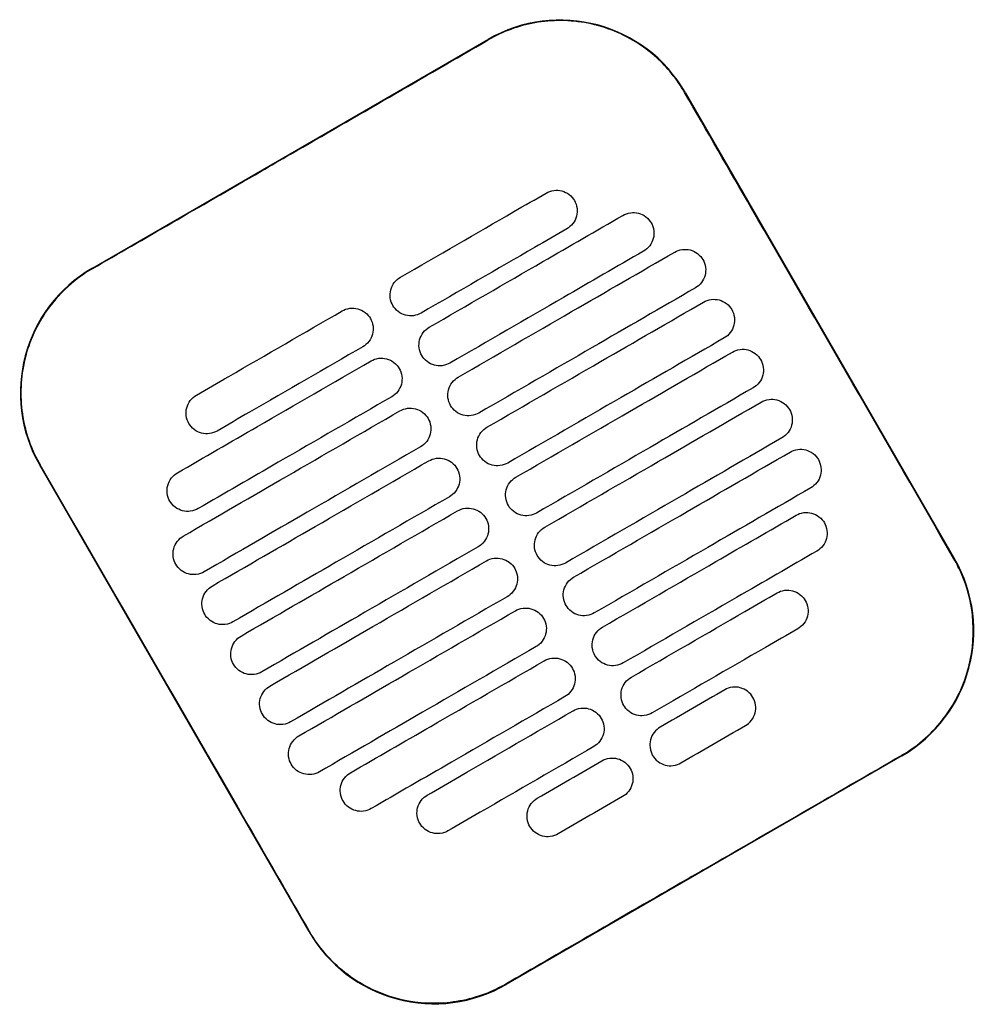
# Model space of a CAD drawing. Header units: metres. Extents: x 15.7 to 54.8, y -39.7 to 1.1.
# Tile 129 of 256: x 37.07 to 37.269, y -37.619 to -37.414. Entities that reach past the tile are written whole.
import ezdxf

# ---------------------------------------------------------------- set-up
doc = ezdxf.new("R2010")
doc.units = ezdxf.units.M
doc.header["$MEASUREMENT"] = 0
doc.layers.add('2D', color=252, linetype='Continuous')

# ---------------------------------------------------------------- blocks, each defined once
blk = doc.blocks.new('2D_QYOS_600')
for p, q in [((1.76623, -0.66898), (1.84849, -0.62146)), ((1.88948, -0.63243), (1.9455, -0.72941)), ((1.81128, -0.80694), (1.75526, -0.70996)), ((1.93453, -0.7704), (1.85227, -0.81792))]:
    blk.add_line(p, q)
for centre, start, end in [((1.8635, -0.64744), 30.0135, 120.0135), ((1.78124, -0.69496), 120.0135, 210.0135), ((1.91952, -0.74442), 300.0135, 30.0135), ((1.83726, -0.79194), 210.0135, 300.0135)]:
    blk.add_arc(centre, 0.03, start, end)
for points, knots in [([(1.88938, -0.63249), (1.88858, -0.6311), (1.88767, -0.62977), (1.88473, -0.62617), (1.88245, -0.62412), (1.87666, -0.62032), (1.87304, -0.61884), (1.86559, -0.61739), (1.86185, -0.61736), (1.85481, -0.61863), (1.85154, -0.61983), (1.84855, -0.62156)], [12.978915, 12.978915, 12.978915, 12.978915, 13.461173, 13.461173, 14.374287, 14.374287, 15.53872, 15.53872, 16.650066, 16.650066, 17.687358, 17.687358, 17.687358, 17.687358]), ([(1.9454, -0.72947), (1.93136, -0.70518), (1.91732, -0.68088), (1.89866, -0.64855), (1.89402, -0.64052), (1.88938, -0.63249)], [1.133412, 1.133412, 1.133412, 1.133412, 2.681586, 2.681586, 3.193366, 3.193366, 3.193366, 3.193366]), ([(1.76629, -0.66907), (1.77688, -0.66296), (1.78791, -0.65659), (1.80338, -0.64766), (1.80542, -0.64648), (1.80742, -0.64532)], [-21.78268, -21.78268, -21.78268, -21.78268, -17.142885, -17.142885, -16.423665, -16.423665, -16.423665, -16.423665]), ([(1.86059, -0.65339), (1.86102, -0.65314), (1.86156, -0.65293), (1.86274, -0.65278), (1.8633, -0.65281), (1.86437, -0.6531), (1.86489, -0.65335), (1.86585, -0.65408), (1.86622, -0.65454), (1.86646, -0.65496)], [-0.5513873, -0.5513873, -0.5513873, -0.5513873, -0.4031046, -0.4031046, -0.2776919, -0.2776919, -0.1471638, -0.1471638, 0, 0, 0, 0]), ([(1.83028, -0.6709), (1.83814, -0.66636), (1.84601, -0.66181), (1.85612, -0.65597), (1.85835, -0.65468), (1.86059, -0.65339)], [0.699452, 0.699452, 0.699452, 0.699452, 3.425217, 3.425217, 4.200582, 4.200582, 4.200582, 4.200582]), ([(1.86646, -0.65496), (1.86671, -0.65539), (1.86693, -0.65594), (1.86707, -0.65713), (1.86704, -0.65768), (1.86676, -0.65875), (1.8665, -0.65927), (1.86578, -0.66023), (1.86532, -0.66059), (1.86489, -0.66084)], [-0.5553355, -0.5553355, -0.5553355, -0.5553355, -0.4045594, -0.4045594, -0.278267, -0.278267, -0.1472206, -0.1472206, 0, 0, 0, 0]), ([(1.83628, -0.68129), (1.84415, -0.67675), (1.85201, -0.6722), (1.86544, -0.66445), (1.871, -0.66124), (1.87655, -0.65803)], [0.699452, 0.699452, 0.699452, 0.699452, 3.42526, 3.42526, 5.350619, 5.350619, 5.350619, 5.350619]), ([(1.87655, -0.65803), (1.87698, -0.65778), (1.87752, -0.65757), (1.87871, -0.65742), (1.87926, -0.65745), (1.88033, -0.65773), (1.88085, -0.65799), (1.88181, -0.65872), (1.88218, -0.65918), (1.88242, -0.6596)], [-0.5514247, -0.5514247, -0.5514247, -0.5514247, -0.4031161, -0.4031161, -0.2776965, -0.2776965, -0.1471644, -0.1471644, 0, 0, 0, 0]), ([(1.86489, -0.66084), (1.86266, -0.66213), (1.86042, -0.66342), (1.85031, -0.66926), (1.84245, -0.6738), (1.83458, -0.67835)], [2.649916, 2.649916, 2.649916, 2.649916, 3.425249, 3.425249, 6.151046, 6.151046, 6.151046, 6.151046]), ([(1.88242, -0.6596), (1.88267, -0.66003), (1.88289, -0.66058), (1.88303, -0.66176), (1.883, -0.66232), (1.88272, -0.66339), (1.88246, -0.66391), (1.88174, -0.66486), (1.88128, -0.66523), (1.88085, -0.66547)], [-0.5553006, -0.5553006, -0.5553006, -0.5553006, -0.4045498, -0.4045498, -0.2782639, -0.2782639, -0.1472208, -0.1472208, 0, 0, 0, 0]), ([(1.88732, -0.66567), (1.88774, -0.66542), (1.88829, -0.66521), (1.88947, -0.66506), (1.89002, -0.66509), (1.8911, -0.66537), (1.89162, -0.66563), (1.89258, -0.66636), (1.89294, -0.66682), (1.89319, -0.66724)], [-0.5514376, -0.5514376, -0.5514376, -0.5514376, -0.4031217, -0.4031217, -0.2776979, -0.2776979, -0.1471642, -0.1471642, 0, 0, 0, 0]), ([(1.88085, -0.66547), (1.8753, -0.66868), (1.86974, -0.67189), (1.85632, -0.67965), (1.84845, -0.68419), (1.84058, -0.68874)], [1.499949, 1.499949, 1.499949, 1.499949, 3.425284, 3.425284, 6.151116, 6.151116, 6.151116, 6.151116]), ([(1.84228, -0.69168), (1.85015, -0.68714), (1.85802, -0.68259), (1.87303, -0.67392), (1.88017, -0.66979), (1.88732, -0.66567)], [0.699452, 0.699452, 0.699452, 0.699452, 3.425292, 3.425292, 5.900643, 5.900643, 5.900643, 5.900643]), ([(1.89319, -0.66724), (1.89343, -0.66766), (1.89365, -0.66822), (1.8938, -0.6694), (1.89376, -0.66996), (1.89348, -0.67103), (1.89323, -0.67155), (1.8925, -0.6725), (1.89204, -0.67287), (1.89162, -0.67311)], [-0.5552879, -0.5552879, -0.5552879, -0.5552879, -0.4045447, -0.4045447, -0.2782629, -0.2782629, -0.1472212, -0.1472212, 0, 0, 0, 0]), ([(1.76629, -0.66907), (1.76501, -0.66981), (1.76378, -0.67065), (1.76063, -0.67315), (1.75885, -0.67499), (1.75732, -0.67702), (1.75503, -0.68008), (1.75334, -0.68356), (1.75137, -0.69095), (1.7511, -0.69479), (1.75204, -0.70242), (1.75324, -0.70613), (1.7552, -0.70964), (1.75528, -0.70977), (1.75536, -0.70991)], [17.619777, 17.619777, 17.619777, 17.619777, 18.064718, 18.064718, 18.827754, 18.827754, 18.827754, 19.97637, 19.97637, 21.122539, 21.122539, 22.281306, 22.281306, 22.328075, 22.328075, 22.328075, 22.328075]), ([(1.82871, -0.67677), (1.82846, -0.67635), (1.82824, -0.6758), (1.8281, -0.67461), (1.82813, -0.67406), (1.82841, -0.67298), (1.82867, -0.67247), (1.82939, -0.67151), (1.82985, -0.67115), (1.83028, -0.6709)], [-0.5553984, -0.5553984, -0.5553984, -0.5553984, -0.4045681, -0.4045681, -0.278271, -0.278271, -0.1472202, -0.1472202, 0, 0, 0, 0]), ([(1.89162, -0.67311), (1.88448, -0.67724), (1.87733, -0.68137), (1.86232, -0.69004), (1.85445, -0.69459), (1.84658, -0.69913)], [0.949972, 0.949972, 0.949972, 0.949972, 3.425307, 3.425307, 6.151164, 6.151164, 6.151164, 6.151164]), ([(1.81816, -0.6779), (1.81859, -0.67765), (1.81913, -0.67744), (1.82032, -0.67729), (1.82087, -0.67732), (1.82194, -0.67761), (1.82246, -0.67786), (1.82342, -0.67859), (1.82379, -0.67905), (1.82403, -0.67947)], [-0.5512944, -0.5512944, -0.5512944, -0.5512944, -0.4030833, -0.4030833, -0.2776787, -0.2776787, -0.1471599, -0.1471599, 0, 0, 0, 0]), ([(1.83458, -0.67835), (1.83415, -0.67859), (1.83361, -0.67881), (1.83243, -0.67896), (1.83187, -0.67892), (1.8308, -0.67864), (1.83028, -0.67839), (1.82932, -0.67766), (1.82895, -0.6772), (1.82871, -0.67677)], [-0.551307, -0.551307, -0.551307, -0.551307, -0.4030846, -0.4030846, -0.2776802, -0.2776802, -0.1471604, -0.1471604, 0, 0, 0, 0]), ([(1.84828, -0.70207), (1.85615, -0.69753), (1.86402, -0.69298), (1.87903, -0.68431), (1.88618, -0.68019), (1.89332, -0.67606)], [0.699452, 0.699452, 0.699452, 0.699452, 3.425313, 3.425313, 5.900643, 5.900643, 5.900643, 5.900643]), ([(1.89332, -0.67606), (1.89374, -0.67581), (1.89429, -0.6756), (1.89547, -0.67545), (1.89603, -0.67548), (1.8971, -0.67577), (1.89762, -0.67602), (1.89858, -0.67675), (1.89894, -0.67721), (1.89919, -0.67763)], [-0.5514273, -0.5514273, -0.5514273, -0.5514273, -0.4031209, -0.4031209, -0.2776962, -0.2776962, -0.1471634, -0.1471634, 0, 0, 0, 0]), ([(1.78785, -0.69541), (1.79008, -0.69412), (1.79232, -0.69283), (1.80243, -0.68699), (1.8103, -0.68244), (1.81816, -0.6779)], [2.649852, 2.649852, 2.649852, 2.649852, 3.425217, 3.425217, 6.150982, 6.150982, 6.150982, 6.150982]), ([(1.82403, -0.67947), (1.82428, -0.6799), (1.8245, -0.68045), (1.82465, -0.68164), (1.82461, -0.68219), (1.82433, -0.68326), (1.82408, -0.68378), (1.82335, -0.68474), (1.82289, -0.6851), (1.82246, -0.68535)], [-0.555416, -0.555416, -0.555416, -0.555416, -0.4045716, -0.4045716, -0.2782736, -0.2782736, -0.1472211, -0.1472211, 0, 0, 0, 0]), ([(1.89919, -0.67763), (1.89943, -0.67806), (1.89965, -0.67861), (1.8998, -0.6798), (1.89977, -0.68035), (1.89948, -0.68142), (1.89923, -0.68194), (1.8985, -0.68289), (1.89805, -0.68326), (1.89762, -0.68351)], [-0.5552955, -0.5552955, -0.5552955, -0.5552955, -0.4045438, -0.4045438, -0.2782634, -0.2782634, -0.1472215, -0.1472215, 0, 0, 0, 0]), ([(1.83471, -0.68716), (1.83447, -0.68674), (1.83425, -0.68619), (1.8341, -0.685), (1.83413, -0.68445), (1.83442, -0.68337), (1.83467, -0.68286), (1.8354, -0.6819), (1.83585, -0.68154), (1.83628, -0.68129)], [-0.5553839, -0.5553839, -0.5553839, -0.5553839, -0.4045626, -0.4045626, -0.2782686, -0.2782686, -0.1472195, -0.1472195, 0, 0, 0, 0]), ([(1.89762, -0.68351), (1.89048, -0.68763), (1.88333, -0.69176), (1.86832, -0.70043), (1.86045, -0.70498), (1.85259, -0.70952)], [0.949998, 0.949998, 0.949998, 0.949998, 3.42532, 3.42532, 6.151189, 6.151189, 6.151189, 6.151189]), ([(1.82246, -0.68535), (1.8146, -0.68989), (1.80673, -0.69444), (1.79662, -0.70027), (1.79439, -0.70157), (1.79215, -0.70286)], [0.699452, 0.699452, 0.699452, 0.699452, 3.425249, 3.425249, 4.200582, 4.200582, 4.200582, 4.200582]), ([(1.82417, -0.68829), (1.82459, -0.68805), (1.82514, -0.68783), (1.82632, -0.68768), (1.82687, -0.68772), (1.82795, -0.688), (1.82847, -0.68825), (1.82942, -0.68898), (1.82979, -0.68944), (1.83003, -0.68987)], [-0.5513075, -0.5513075, -0.5513075, -0.5513075, -0.4030857, -0.4030857, -0.2776792, -0.2776792, -0.1471593, -0.1471593, 0, 0, 0, 0]), ([(1.84058, -0.68874), (1.84016, -0.68898), (1.83961, -0.6892), (1.83843, -0.68935), (1.83787, -0.68931), (1.8368, -0.68903), (1.83628, -0.68878), (1.83532, -0.68805), (1.83496, -0.68759), (1.83471, -0.68716)], [-0.551317, -0.551317, -0.551317, -0.551317, -0.4030867, -0.4030867, -0.2776803, -0.2776803, -0.1471597, -0.1471597, 0, 0, 0, 0]), ([(1.85429, -0.71247), (1.86215, -0.70792), (1.87002, -0.70338), (1.88503, -0.6947), (1.89218, -0.69058), (1.89932, -0.68645)], [0.699452, 0.699452, 0.699452, 0.699452, 3.425322, 3.425322, 5.900643, 5.900643, 5.900643, 5.900643]), ([(1.89932, -0.68645), (1.89975, -0.6862), (1.90029, -0.68599), (1.90148, -0.68584), (1.90203, -0.68587), (1.9031, -0.68616), (1.90362, -0.68641), (1.90458, -0.68714), (1.90495, -0.6876), (1.90519, -0.68802)], [-0.5514137, -0.5514137, -0.5514137, -0.5514137, -0.4031194, -0.4031194, -0.2776944, -0.2776944, -0.1471627, -0.1471627, 0, 0, 0, 0]), ([(1.78389, -0.71155), (1.78945, -0.70834), (1.79501, -0.70513), (1.80843, -0.69738), (1.8163, -0.69283), (1.82417, -0.68829)], [1.499901, 1.499901, 1.499901, 1.499901, 3.42526, 3.42526, 6.151068, 6.151068, 6.151068, 6.151068]), ([(1.90519, -0.68802), (1.90544, -0.68845), (1.90566, -0.689), (1.9058, -0.69019), (1.90577, -0.69074), (1.90549, -0.69181), (1.90523, -0.69233), (1.90451, -0.69329), (1.90405, -0.69365), (1.90362, -0.6939)], [-0.5553078, -0.5553078, -0.5553078, -0.5553078, -0.4045446, -0.4045446, -0.2782647, -0.2782647, -0.147222, -0.147222, 0, 0, 0, 0]), ([(1.83003, -0.68987), (1.83028, -0.69029), (1.8305, -0.69084), (1.83065, -0.69203), (1.83061, -0.69258), (1.83033, -0.69365), (1.83008, -0.69417), (1.82935, -0.69513), (1.82889, -0.69549), (1.82847, -0.69574)], [-0.5553971, -0.5553971, -0.5553971, -0.5553971, -0.4045652, -0.4045652, -0.2782705, -0.2782705, -0.1472202, -0.1472202, 0, 0, 0, 0]), ([(1.84071, -0.69755), (1.84047, -0.69713), (1.84025, -0.69658), (1.8401, -0.69539), (1.84014, -0.69484), (1.84042, -0.69377), (1.84067, -0.69325), (1.8414, -0.69229), (1.84186, -0.69193), (1.84228, -0.69168)], [-0.5553742, -0.5553742, -0.5553742, -0.5553742, -0.4045587, -0.4045587, -0.278267, -0.278267, -0.1472191, -0.1472191, 0, 0, 0, 0]), ([(1.78628, -0.70128), (1.78604, -0.70086), (1.78582, -0.70031), (1.78567, -0.69912), (1.7857, -0.69857), (1.78598, -0.69749), (1.78624, -0.69698), (1.78696, -0.69602), (1.78742, -0.69566), (1.78785, -0.69541)], [-0.5554179, -0.5554179, -0.5554179, -0.5554179, -0.4045683, -0.4045683, -0.2782761, -0.2782761, -0.1472238, -0.1472238, 0, 0, 0, 0]), ([(1.82847, -0.69574), (1.8206, -0.70028), (1.81273, -0.70483), (1.79931, -0.71258), (1.79375, -0.71579), (1.78819, -0.719)], [0.699452, 0.699452, 0.699452, 0.699452, 3.425284, 3.425284, 5.350619, 5.350619, 5.350619, 5.350619]), ([(1.90362, -0.6939), (1.89648, -0.69802), (1.88934, -0.70215), (1.87432, -0.71082), (1.86646, -0.71537), (1.85859, -0.71991)], [0.950001, 0.950001, 0.950001, 0.950001, 3.425322, 3.425322, 6.151192, 6.151192, 6.151192, 6.151192]), ([(1.84658, -0.69913), (1.84616, -0.69937), (1.84561, -0.69959), (1.84443, -0.69974), (1.84388, -0.6997), (1.8428, -0.69942), (1.84228, -0.69917), (1.84132, -0.69844), (1.84096, -0.69798), (1.84071, -0.69755)], [-0.5513236, -0.5513236, -0.5513236, -0.5513236, -0.4030881, -0.4030881, -0.2776804, -0.2776804, -0.1471592, -0.1471592, 0, 0, 0, 0]), ([(1.86029, -0.72286), (1.86816, -0.71831), (1.87602, -0.71377), (1.89104, -0.70509), (1.89818, -0.70097), (1.90533, -0.69684)], [0.699452, 0.699452, 0.699452, 0.699452, 3.425321, 3.425321, 5.900643, 5.900643, 5.900643, 5.900643]), ([(1.90533, -0.69684), (1.90575, -0.6966), (1.9063, -0.69638), (1.90748, -0.69623), (1.90803, -0.69627), (1.90911, -0.69655), (1.90963, -0.6968), (1.91058, -0.69753), (1.91095, -0.69799), (1.91119, -0.69842)], [-0.5513969, -0.5513969, -0.5513969, -0.5513969, -0.4031172, -0.4031172, -0.2776925, -0.2776925, -0.1471621, -0.1471621, 0, 0, 0, 0]), ([(1.78513, -0.7247), (1.79228, -0.72057), (1.79942, -0.71644), (1.81443, -0.70777), (1.8223, -0.70323), (1.83017, -0.69868)], [0.949941, 0.949941, 0.949941, 0.949941, 3.425291, 3.425291, 6.151132, 6.151132, 6.151132, 6.151132]), ([(1.83017, -0.69868), (1.83059, -0.69844), (1.83114, -0.69822), (1.83232, -0.69807), (1.83287, -0.69811), (1.83395, -0.69839), (1.83447, -0.69864), (1.83543, -0.69937), (1.83579, -0.69983), (1.83604, -0.70026)], [-0.5513173, -0.5513173, -0.5513173, -0.5513173, -0.4030875, -0.4030875, -0.2776797, -0.2776797, -0.147159, -0.147159, 0, 0, 0, 0]), ([(1.91119, -0.69842), (1.91144, -0.69884), (1.91166, -0.69939), (1.91181, -0.70058), (1.91177, -0.70113), (1.91149, -0.7022), (1.91124, -0.70272), (1.91051, -0.70368), (1.91005, -0.70404), (1.90963, -0.70429)], [-0.5553248, -0.5553248, -0.5553248, -0.5553248, -0.4045472, -0.4045472, -0.2782668, -0.2782668, -0.1472227, -0.1472227, 0, 0, 0, 0]), ([(1.79215, -0.70286), (1.79173, -0.7031), (1.79118, -0.70332), (1.79, -0.70347), (1.78944, -0.70343), (1.78837, -0.70315), (1.78785, -0.7029), (1.78689, -0.70217), (1.78652, -0.70171), (1.78628, -0.70128)], [-0.5513007, -0.5513007, -0.5513007, -0.5513007, -0.4030941, -0.4030941, -0.2776814, -0.2776814, -0.1471603, -0.1471603, 0, 0, 0, 0]), ([(1.83604, -0.70026), (1.83628, -0.70068), (1.8365, -0.70123), (1.83665, -0.70242), (1.83661, -0.70297), (1.83633, -0.70405), (1.83608, -0.70456), (1.83535, -0.70552), (1.83489, -0.70588), (1.83447, -0.70613)], [-0.555383, -0.555383, -0.555383, -0.555383, -0.4045605, -0.4045605, -0.2782682, -0.2782682, -0.1472195, -0.1472195, 0, 0, 0, 0]), ([(1.84672, -0.70795), (1.84647, -0.70752), (1.84625, -0.70697), (1.8461, -0.70578), (1.84614, -0.70523), (1.84642, -0.70416), (1.84667, -0.70364), (1.8474, -0.70268), (1.84786, -0.70232), (1.84828, -0.70207)], [-0.5553693, -0.5553693, -0.5553693, -0.5553693, -0.4045566, -0.4045566, -0.2782661, -0.2782661, -0.1472189, -0.1472189, 0, 0, 0, 0]), ([(1.83447, -0.70613), (1.8266, -0.71067), (1.81873, -0.71522), (1.80372, -0.72389), (1.79658, -0.72802), (1.78943, -0.73214)], [0.699452, 0.699452, 0.699452, 0.699452, 3.425308, 3.425308, 5.900643, 5.900643, 5.900643, 5.900643]), ([(1.90963, -0.70429), (1.90248, -0.70841), (1.89534, -0.71254), (1.88033, -0.72121), (1.87246, -0.72576), (1.86459, -0.7303)], [0.949982, 0.949982, 0.949982, 0.949982, 3.425312, 3.425312, 6.151173, 6.151173, 6.151173, 6.151173]), ([(1.85259, -0.70952), (1.85216, -0.70977), (1.85161, -0.70998), (1.85043, -0.71013), (1.84988, -0.7101), (1.8488, -0.70981), (1.84829, -0.70956), (1.84733, -0.70883), (1.84696, -0.70837), (1.84672, -0.70795)], [-0.5513269, -0.5513269, -0.5513269, -0.5513269, -0.403089, -0.403089, -0.2776804, -0.2776804, -0.1471589, -0.1471589, 0, 0, 0, 0]), ([(1.86629, -0.73325), (1.87416, -0.7287), (1.88203, -0.72416), (1.89704, -0.71549), (1.90418, -0.71136), (1.91133, -0.70723)], [0.699452, 0.699452, 0.699452, 0.699452, 3.425308, 3.425308, 5.900643, 5.900643, 5.900643, 5.900643]), ([(1.91133, -0.70723), (1.91175, -0.70699), (1.9123, -0.70677), (1.91348, -0.70662), (1.91403, -0.70666), (1.91511, -0.70694), (1.91563, -0.70719), (1.91659, -0.70792), (1.91695, -0.70838), (1.9172, -0.70881)], [-0.5513769, -0.5513769, -0.5513769, -0.5513769, -0.4031143, -0.4031143, -0.2776905, -0.2776905, -0.1471617, -0.1471617, 0, 0, 0, 0]), ([(1.81138, -0.80689), (1.80682, -0.799), (1.80209, -0.79079), (1.78344, -0.75849), (1.7694, -0.7342), (1.75536, -0.70991)], [-3.18138, -3.18138, -3.18138, -3.18138, -2.673929, -2.673929, -1.133377, -1.133377, -1.133377, -1.133377]), ([(1.79113, -0.73509), (1.79828, -0.73096), (1.80542, -0.72683), (1.82043, -0.71816), (1.8283, -0.71362), (1.83617, -0.70907)], [0.949982, 0.949982, 0.949982, 0.949982, 3.425312, 3.425312, 6.151173, 6.151173, 6.151173, 6.151173]), ([(1.83617, -0.70907), (1.83659, -0.70883), (1.83714, -0.70861), (1.83832, -0.70846), (1.83888, -0.7085), (1.83995, -0.70878), (1.84047, -0.70903), (1.84143, -0.70976), (1.84179, -0.71022), (1.84204, -0.71065)], [-0.5513238, -0.5513238, -0.5513238, -0.5513238, -0.4030887, -0.4030887, -0.27768, -0.27768, -0.1471588, -0.1471588, 0, 0, 0, 0]), ([(1.9172, -0.70881), (1.91744, -0.70923), (1.91766, -0.70978), (1.91781, -0.71097), (1.91777, -0.71152), (1.91749, -0.7126), (1.91724, -0.71311), (1.91651, -0.71407), (1.91605, -0.71443), (1.91563, -0.71468)], [-0.5553464, -0.5553464, -0.5553464, -0.5553464, -0.4045515, -0.4045515, -0.2782697, -0.2782697, -0.1472236, -0.1472236, 0, 0, 0, 0]), ([(1.78232, -0.71743), (1.78208, -0.717), (1.78186, -0.71645), (1.78171, -0.71526), (1.78175, -0.71471), (1.78203, -0.71364), (1.78228, -0.71312), (1.78301, -0.71217), (1.78347, -0.7118), (1.78389, -0.71155)], [-0.5553798, -0.5553798, -0.5553798, -0.5553798, -0.4045588, -0.4045588, -0.278273, -0.278273, -0.147224, -0.147224, 0, 0, 0, 0]), ([(1.84204, -0.71065), (1.84228, -0.71107), (1.8425, -0.71162), (1.84265, -0.71281), (1.84262, -0.71336), (1.84233, -0.71444), (1.84208, -0.71495), (1.84135, -0.71591), (1.8409, -0.71627), (1.84047, -0.71652)], [-0.5553737, -0.5553737, -0.5553737, -0.5553737, -0.4045574, -0.4045574, -0.2782667, -0.2782667, -0.1472191, -0.1472191, 0, 0, 0, 0]), ([(1.85272, -0.71834), (1.85247, -0.71791), (1.85225, -0.71736), (1.85211, -0.71617), (1.85214, -0.71562), (1.85242, -0.71455), (1.85268, -0.71403), (1.8534, -0.71308), (1.85386, -0.71271), (1.85429, -0.71247)], [-0.5553691, -0.5553691, -0.5553691, -0.5553691, -0.4045561, -0.4045561, -0.278266, -0.278266, -0.1472189, -0.1472189, 0, 0, 0, 0]), ([(1.91563, -0.71468), (1.90848, -0.7188), (1.90134, -0.72293), (1.88633, -0.7316), (1.87846, -0.73615), (1.87059, -0.74069)], [0.949941, 0.949941, 0.949941, 0.949941, 3.425292, 3.425292, 6.151132, 6.151132, 6.151132, 6.151132]), ([(1.78819, -0.719), (1.78777, -0.71925), (1.78722, -0.71946), (1.78604, -0.71961), (1.78549, -0.71958), (1.78441, -0.71929), (1.78389, -0.71904), (1.78293, -0.71831), (1.78257, -0.71785), (1.78232, -0.71743)], [-0.5513421, -0.5513421, -0.5513421, -0.5513421, -0.4031061, -0.4031061, -0.2776864, -0.2776864, -0.147161, -0.147161, 0, 0, 0, 0]), ([(1.84047, -0.71652), (1.8326, -0.72106), (1.82474, -0.72561), (1.80972, -0.73428), (1.80258, -0.73841), (1.79544, -0.74253)], [0.699452, 0.699452, 0.699452, 0.699452, 3.425321, 3.425321, 5.900643, 5.900643, 5.900643, 5.900643]), ([(1.85859, -0.71991), (1.85816, -0.72016), (1.85762, -0.72037), (1.85644, -0.72052), (1.85588, -0.72049), (1.85481, -0.72021), (1.85429, -0.71995), (1.85333, -0.71922), (1.85296, -0.71876), (1.85272, -0.71834)], [-0.551327, -0.551327, -0.551327, -0.551327, -0.4030892, -0.4030892, -0.2776802, -0.2776802, -0.1471588, -0.1471588, 0, 0, 0, 0]), ([(1.79714, -0.74548), (1.80428, -0.74135), (1.81142, -0.73722), (1.82644, -0.72855), (1.8343, -0.72401), (1.84217, -0.71946)], [0.950001, 0.950001, 0.950001, 0.950001, 3.425322, 3.425322, 6.151192, 6.151192, 6.151192, 6.151192]), ([(1.84217, -0.71946), (1.8426, -0.71922), (1.84314, -0.719), (1.84433, -0.71885), (1.84488, -0.71889), (1.84595, -0.71917), (1.84647, -0.71942), (1.84743, -0.72015), (1.8478, -0.72061), (1.84804, -0.72104)], [-0.551327, -0.551327, -0.551327, -0.551327, -0.4030892, -0.4030892, -0.2776802, -0.2776802, -0.1471588, -0.1471588, 0, 0, 0, 0]), ([(1.87229, -0.74364), (1.88016, -0.73909), (1.88803, -0.73455), (1.90145, -0.72679), (1.90701, -0.72358), (1.91257, -0.72037)], [0.699452, 0.699452, 0.699452, 0.699452, 3.425284, 3.425284, 5.350619, 5.350619, 5.350619, 5.350619]), ([(1.91257, -0.72037), (1.91299, -0.72013), (1.91354, -0.71991), (1.91472, -0.71976), (1.91527, -0.7198), (1.91635, -0.72008), (1.91687, -0.72033), (1.91783, -0.72106), (1.91819, -0.72152), (1.91844, -0.72195)], [-0.551342, -0.551342, -0.551342, -0.551342, -0.4031061, -0.4031061, -0.2776864, -0.2776864, -0.147161, -0.147161, 0, 0, 0, 0]), ([(1.84804, -0.72104), (1.84829, -0.72146), (1.84851, -0.72201), (1.84865, -0.7232), (1.84862, -0.72375), (1.84834, -0.72483), (1.84808, -0.72534), (1.84736, -0.7263), (1.8469, -0.72666), (1.84647, -0.72691)], [-0.5553691, -0.5553691, -0.5553691, -0.5553691, -0.4045561, -0.4045561, -0.278266, -0.278266, -0.1472189, -0.1472189, 0, 0, 0, 0]), ([(1.91844, -0.72195), (1.91868, -0.72237), (1.9189, -0.72292), (1.91905, -0.72411), (1.91901, -0.72466), (1.91873, -0.72574), (1.91848, -0.72625), (1.91775, -0.72721), (1.91729, -0.72757), (1.91687, -0.72782)], [-0.55538, -0.55538, -0.55538, -0.55538, -0.4045589, -0.4045589, -0.278273, -0.278273, -0.147224, -0.147224, 0, 0, 0, 0]), ([(1.85872, -0.72873), (1.85848, -0.72831), (1.85826, -0.72775), (1.85811, -0.72657), (1.85814, -0.72601), (1.85843, -0.72494), (1.85868, -0.72442), (1.85941, -0.72347), (1.85986, -0.7231), (1.86029, -0.72286)], [-0.5553737, -0.5553737, -0.5553737, -0.5553737, -0.4045574, -0.4045574, -0.2782667, -0.2782667, -0.1472191, -0.1472191, 0, 0, 0, 0]), ([(1.78356, -0.73057), (1.78332, -0.73015), (1.7831, -0.72959), (1.78295, -0.72841), (1.78299, -0.72785), (1.78327, -0.72678), (1.78352, -0.72626), (1.78425, -0.72531), (1.78471, -0.72494), (1.78513, -0.7247)], [-0.5553462, -0.5553462, -0.5553462, -0.5553462, -0.4045514, -0.4045514, -0.2782696, -0.2782696, -0.1472236, -0.1472236, 0, 0, 0, 0]), ([(1.84647, -0.72691), (1.83861, -0.73145), (1.83074, -0.736), (1.81573, -0.74467), (1.80858, -0.7488), (1.80144, -0.75293)], [0.699452, 0.699452, 0.699452, 0.699452, 3.425322, 3.425322, 5.900643, 5.900643, 5.900643, 5.900643]), ([(1.91687, -0.72782), (1.91131, -0.73103), (1.90576, -0.73424), (1.89233, -0.74199), (1.88446, -0.74654), (1.8766, -0.75108)], [1.499901, 1.499901, 1.499901, 1.499901, 3.42526, 3.42526, 6.151068, 6.151068, 6.151068, 6.151068]), ([(1.78943, -0.73214), (1.78901, -0.73239), (1.78846, -0.73261), (1.78728, -0.73275), (1.78673, -0.73272), (1.78565, -0.73244), (1.78513, -0.73218), (1.78417, -0.73145), (1.78381, -0.73099), (1.78356, -0.73057)], [-0.551377, -0.551377, -0.551377, -0.551377, -0.4031143, -0.4031143, -0.2776905, -0.2776905, -0.1471617, -0.1471617, 0, 0, 0, 0]), ([(1.80314, -0.75587), (1.81028, -0.75174), (1.81743, -0.74762), (1.83244, -0.73894), (1.84031, -0.7344), (1.84818, -0.72985)], [0.949998, 0.949998, 0.949998, 0.949998, 3.42532, 3.42532, 6.151189, 6.151189, 6.151189, 6.151189]), ([(1.84818, -0.72985), (1.8486, -0.72961), (1.84915, -0.72939), (1.85033, -0.72924), (1.85088, -0.72928), (1.85196, -0.72956), (1.85248, -0.72981), (1.85343, -0.73054), (1.8538, -0.731), (1.85404, -0.73143)], [-0.551327, -0.551327, -0.551327, -0.551327, -0.403089, -0.403089, -0.2776804, -0.2776804, -0.1471589, -0.1471589, 0, 0, 0, 0]), ([(1.86459, -0.7303), (1.86417, -0.73055), (1.86362, -0.73076), (1.86244, -0.73091), (1.86188, -0.73088), (1.86081, -0.7306), (1.86029, -0.73034), (1.85933, -0.72961), (1.85897, -0.72915), (1.85872, -0.72873)], [-0.5513238, -0.5513238, -0.5513238, -0.5513238, -0.4030887, -0.4030887, -0.27768, -0.27768, -0.1471588, -0.1471588, 0, 0, 0, 0]), ([(1.93447, -0.7703), (1.93453, -0.77027), (1.93459, -0.77023), (1.93806, -0.7682), (1.94105, -0.76554), (1.9458, -0.75922), (1.94752, -0.75562), (1.94938, -0.74831), (1.94963, -0.7447), (1.94891, -0.73819), (1.94815, -0.7353), (1.94651, -0.73151), (1.94599, -0.73047), (1.9454, -0.72947)], [8.273299, 8.273299, 8.273299, 8.273299, 8.293543, 8.293543, 9.48086, 9.48086, 10.665623, 10.665623, 11.74288, 11.74288, 12.632334, 12.632334, 12.981673, 12.981673, 12.981673, 12.981673]), ([(1.85404, -0.73143), (1.85429, -0.73185), (1.85451, -0.7324), (1.85466, -0.73359), (1.85462, -0.73414), (1.85434, -0.73522), (1.85409, -0.73574), (1.85336, -0.73669), (1.8529, -0.73705), (1.85248, -0.7373)], [-0.5553693, -0.5553693, -0.5553693, -0.5553693, -0.4045566, -0.4045566, -0.2782661, -0.2782661, -0.1472189, -0.1472189, 0, 0, 0, 0]), ([(1.86472, -0.73912), (1.86448, -0.7387), (1.86426, -0.73814), (1.86411, -0.73696), (1.86415, -0.7364), (1.86443, -0.73533), (1.86468, -0.73481), (1.86541, -0.73386), (1.86587, -0.73349), (1.86629, -0.73325)], [-0.555383, -0.555383, -0.555383, -0.555383, -0.4045604, -0.4045604, -0.2782682, -0.2782682, -0.1472195, -0.1472195, 0, 0, 0, 0]), ([(1.78957, -0.74096), (1.78932, -0.74054), (1.7891, -0.73999), (1.78895, -0.7388), (1.78899, -0.73824), (1.78927, -0.73717), (1.78952, -0.73665), (1.79025, -0.7357), (1.79071, -0.73533), (1.79113, -0.73509)], [-0.5553245, -0.5553245, -0.5553245, -0.5553245, -0.4045471, -0.4045471, -0.2782667, -0.2782667, -0.1472226, -0.1472226, 0, 0, 0, 0]), ([(1.8783, -0.75403), (1.88616, -0.74948), (1.89403, -0.74494), (1.90414, -0.7391), (1.90637, -0.73781), (1.90861, -0.73652)], [0.699452, 0.699452, 0.699452, 0.699452, 3.425249, 3.425249, 4.200582, 4.200582, 4.200582, 4.200582]), ([(1.90861, -0.73652), (1.90904, -0.73627), (1.90958, -0.73605), (1.91076, -0.73591), (1.91132, -0.73594), (1.91239, -0.73622), (1.91291, -0.73648), (1.91387, -0.73721), (1.91424, -0.73767), (1.91448, -0.73809)], [-0.5513007, -0.5513007, -0.5513007, -0.5513007, -0.4030941, -0.4030941, -0.2776814, -0.2776814, -0.1471603, -0.1471603, 0, 0, 0, 0]), ([(1.85248, -0.7373), (1.84461, -0.74185), (1.83674, -0.74639), (1.82173, -0.75506), (1.81458, -0.75919), (1.80744, -0.76332)], [0.699452, 0.699452, 0.699452, 0.699452, 3.425313, 3.425313, 5.900643, 5.900643, 5.900643, 5.900643]), ([(1.91448, -0.73809), (1.91473, -0.73851), (1.91495, -0.73907), (1.91509, -0.74025), (1.91506, -0.74081), (1.91478, -0.74188), (1.91452, -0.7424), (1.9138, -0.74335), (1.91334, -0.74372), (1.91291, -0.74396)], [-0.555418, -0.555418, -0.555418, -0.555418, -0.4045683, -0.4045683, -0.2782762, -0.2782762, -0.1472238, -0.1472238, 0, 0, 0, 0]), ([(1.80914, -0.76626), (1.81629, -0.76213), (1.82343, -0.75801), (1.83844, -0.74933), (1.84631, -0.74479), (1.85418, -0.74024)], [0.949973, 0.949973, 0.949973, 0.949973, 3.425307, 3.425307, 6.151164, 6.151164, 6.151164, 6.151164]), ([(1.85418, -0.74024), (1.8546, -0.74), (1.85515, -0.73978), (1.85633, -0.73963), (1.85688, -0.73967), (1.85796, -0.73995), (1.85848, -0.7402), (1.85944, -0.74094), (1.8598, -0.74139), (1.86005, -0.74182)], [-0.5513237, -0.5513237, -0.5513237, -0.5513237, -0.4030882, -0.4030882, -0.2776804, -0.2776804, -0.1471592, -0.1471592, 0, 0, 0, 0]), ([(1.87059, -0.74069), (1.87017, -0.74094), (1.86962, -0.74116), (1.86844, -0.7413), (1.86789, -0.74127), (1.86681, -0.74099), (1.86629, -0.74073), (1.86533, -0.74), (1.86497, -0.73954), (1.86472, -0.73912)], [-0.5513173, -0.5513173, -0.5513173, -0.5513173, -0.4030875, -0.4030875, -0.2776797, -0.2776797, -0.147159, -0.147159, 0, 0, 0, 0]), ([(1.79544, -0.74253), (1.79501, -0.74278), (1.79446, -0.743), (1.79328, -0.74315), (1.79273, -0.74311), (1.79165, -0.74283), (1.79114, -0.74257), (1.79018, -0.74184), (1.78981, -0.74138), (1.78957, -0.74096)], [-0.551397, -0.551397, -0.551397, -0.551397, -0.4031173, -0.4031173, -0.2776925, -0.2776925, -0.1471621, -0.1471621, 0, 0, 0, 0]), ([(1.86005, -0.74182), (1.86029, -0.74224), (1.86051, -0.74279), (1.86066, -0.74398), (1.86062, -0.74453), (1.86034, -0.74561), (1.86009, -0.74613), (1.85936, -0.74708), (1.8589, -0.74745), (1.85848, -0.74769)], [-0.5553742, -0.5553742, -0.5553742, -0.5553742, -0.4045587, -0.4045587, -0.278267, -0.278267, -0.1472191, -0.1472191, 0, 0, 0, 0]), ([(1.87073, -0.74951), (1.87048, -0.74909), (1.87026, -0.74854), (1.87011, -0.74735), (1.87015, -0.74679), (1.87043, -0.74572), (1.87068, -0.7452), (1.87141, -0.74425), (1.87187, -0.74388), (1.87229, -0.74364)], [-0.555397, -0.555397, -0.555397, -0.555397, -0.4045652, -0.4045652, -0.2782705, -0.2782705, -0.1472202, -0.1472202, 0, 0, 0, 0]), ([(1.91291, -0.74396), (1.91068, -0.74526), (1.90844, -0.74655), (1.89833, -0.75239), (1.89047, -0.75693), (1.8826, -0.76148)], [2.649852, 2.649852, 2.649852, 2.649852, 3.425217, 3.425217, 6.150983, 6.150983, 6.150983, 6.150983]), ([(1.79557, -0.75135), (1.79532, -0.75093), (1.7951, -0.75038), (1.79496, -0.74919), (1.79499, -0.74864), (1.79527, -0.74756), (1.79553, -0.74704), (1.79625, -0.74609), (1.79671, -0.74572), (1.79714, -0.74548)], [-0.5553076, -0.5553076, -0.5553076, -0.5553076, -0.4045445, -0.4045445, -0.2782646, -0.2782646, -0.1472219, -0.1472219, 0, 0, 0, 0]), ([(1.85848, -0.74769), (1.85061, -0.75224), (1.84274, -0.75678), (1.82773, -0.76545), (1.82059, -0.76958), (1.81344, -0.77371)], [0.699452, 0.699452, 0.699452, 0.699452, 3.425292, 3.425292, 5.900643, 5.900643, 5.900643, 5.900643]), ([(1.81991, -0.7739), (1.82546, -0.77069), (1.83102, -0.76748), (1.84444, -0.75973), (1.85231, -0.75518), (1.86018, -0.75064)], [1.499949, 1.499949, 1.499949, 1.499949, 3.425284, 3.425284, 6.151116, 6.151116, 6.151116, 6.151116]), ([(1.86018, -0.75064), (1.8606, -0.75039), (1.86115, -0.75017), (1.86233, -0.75002), (1.86289, -0.75006), (1.86396, -0.75034), (1.86448, -0.7506), (1.86544, -0.75133), (1.8658, -0.75179), (1.86605, -0.75221)], [-0.5513171, -0.5513171, -0.5513171, -0.5513171, -0.4030867, -0.4030867, -0.2776803, -0.2776803, -0.1471597, -0.1471597, 0, 0, 0, 0]), ([(1.8766, -0.75108), (1.87617, -0.75133), (1.87562, -0.75155), (1.87444, -0.7517), (1.87389, -0.75166), (1.87281, -0.75138), (1.8723, -0.75112), (1.87134, -0.75039), (1.87097, -0.74993), (1.87073, -0.74951)], [-0.5513075, -0.5513075, -0.5513075, -0.5513075, -0.4030857, -0.4030857, -0.2776792, -0.2776792, -0.1471593, -0.1471593, 0, 0, 0, 0]), ([(1.80144, -0.75293), (1.80101, -0.75317), (1.80047, -0.75339), (1.79929, -0.75354), (1.79873, -0.7535), (1.79766, -0.75322), (1.79714, -0.75297), (1.79618, -0.75223), (1.79581, -0.75177), (1.79557, -0.75135)], [-0.5514139, -0.5514139, -0.5514139, -0.5514139, -0.4031194, -0.4031194, -0.2776944, -0.2776944, -0.1471626, -0.1471626, 0, 0, 0, 0]), ([(1.86605, -0.75221), (1.86629, -0.75263), (1.86651, -0.75318), (1.86666, -0.75437), (1.86663, -0.75493), (1.86634, -0.756), (1.86609, -0.75652), (1.86536, -0.75747), (1.86491, -0.75784), (1.86448, -0.75808)], [-0.5553838, -0.5553838, -0.5553838, -0.5553838, -0.4045626, -0.4045626, -0.2782686, -0.2782686, -0.1472195, -0.1472195, 0, 0, 0, 0]), ([(1.87673, -0.7599), (1.87648, -0.75948), (1.87626, -0.75893), (1.87612, -0.75774), (1.87615, -0.75719), (1.87643, -0.75611), (1.87669, -0.75559), (1.87741, -0.75464), (1.87787, -0.75427), (1.8783, -0.75403)], [-0.5554159, -0.5554159, -0.5554159, -0.5554159, -0.4045716, -0.4045716, -0.2782736, -0.2782736, -0.1472211, -0.1472211, 0, 0, 0, 0]), ([(1.80157, -0.76174), (1.80133, -0.76132), (1.80111, -0.76077), (1.80096, -0.75958), (1.80099, -0.75903), (1.80128, -0.75795), (1.80153, -0.75743), (1.80226, -0.75648), (1.80271, -0.75612), (1.80314, -0.75587)], [-0.5552953, -0.5552953, -0.5552953, -0.5552953, -0.4045437, -0.4045437, -0.2782634, -0.2782634, -0.1472215, -0.1472215, 0, 0, 0, 0]), ([(1.9036, -0.75824), (1.90335, -0.75781), (1.90299, -0.75735), (1.90203, -0.75662), (1.90151, -0.75637), (1.90043, -0.75609), (1.89988, -0.75605), (1.8987, -0.7562), (1.89815, -0.75642), (1.89773, -0.75666)], [0, 0, 0, 0, 0.1471602, 0.1471602, 0.2776775, 0.2776775, 0.4030818, 0.4030818, 0.5512681, 0.5512681, 0.5512681, 0.5512681]), ([(1.86448, -0.75808), (1.85661, -0.76263), (1.84875, -0.76717), (1.83532, -0.77493), (1.82976, -0.77814), (1.82421, -0.78135)], [0.699452, 0.699452, 0.699452, 0.699452, 3.42526, 3.42526, 5.350619, 5.350619, 5.350619, 5.350619]), ([(1.90203, -0.76411), (1.90246, -0.76386), (1.90291, -0.7635), (1.90364, -0.76254), (1.90389, -0.76203), (1.90417, -0.76095), (1.90421, -0.7604), (1.90406, -0.75921), (1.90384, -0.75866), (1.9036, -0.75824)], [0, 0, 0, 0, 0.147223, 0.147223, 0.2782783, 0.2782783, 0.4045781, 0.4045781, 0.5554474, 0.5554474, 0.5554474, 0.5554474]), ([(1.83587, -0.77854), (1.8381, -0.77725), (1.84034, -0.77595), (1.85045, -0.77012), (1.85831, -0.76557), (1.86618, -0.76103)], [2.649916, 2.649916, 2.649916, 2.649916, 3.425249, 3.425249, 6.151046, 6.151046, 6.151046, 6.151046]), ([(1.86618, -0.76103), (1.86661, -0.76078), (1.86715, -0.76056), (1.86833, -0.76042), (1.86889, -0.76045), (1.86996, -0.76073), (1.87048, -0.76099), (1.87144, -0.76172), (1.87181, -0.76218), (1.87205, -0.7626)], [-0.5513071, -0.5513071, -0.5513071, -0.5513071, -0.4030846, -0.4030846, -0.2776802, -0.2776802, -0.1471604, -0.1471604, 0, 0, 0, 0]), ([(1.8826, -0.76148), (1.88217, -0.76172), (1.88163, -0.76194), (1.88045, -0.76209), (1.87989, -0.76205), (1.87882, -0.76177), (1.8783, -0.76152), (1.87734, -0.76078), (1.87697, -0.76033), (1.87673, -0.7599)], [-0.5512944, -0.5512944, -0.5512944, -0.5512944, -0.4030833, -0.4030833, -0.2776787, -0.2776787, -0.1471599, -0.1471599, 0, 0, 0, 0]), ([(1.80744, -0.76332), (1.80702, -0.76356), (1.80647, -0.76378), (1.80529, -0.76393), (1.80473, -0.76389), (1.80366, -0.76361), (1.80314, -0.76336), (1.80218, -0.76263), (1.80182, -0.76217), (1.80157, -0.76174)], [-0.5514274, -0.5514274, -0.5514274, -0.5514274, -0.4031209, -0.4031209, -0.2776962, -0.2776962, -0.1471634, -0.1471634, 0, 0, 0, 0]), ([(1.87205, -0.7626), (1.8723, -0.76302), (1.87252, -0.76358), (1.87266, -0.76476), (1.87263, -0.76532), (1.87235, -0.76639), (1.87209, -0.76691), (1.87137, -0.76786), (1.87091, -0.76823), (1.87048, -0.76847)], [-0.5553983, -0.5553983, -0.5553983, -0.5553983, -0.4045681, -0.4045681, -0.278271, -0.278271, -0.1472202, -0.1472202, 0, 0, 0, 0]), ([(1.8843, -0.76442), (1.88387, -0.76467), (1.88342, -0.76503), (1.88269, -0.76598), (1.88244, -0.7665), (1.88215, -0.76758), (1.88212, -0.76813), (1.88227, -0.76932), (1.88249, -0.76987), (1.88273, -0.77029)], [0, 0, 0, 0, 0.1472222, 0.1472222, 0.2782773, 0.2782773, 0.4045795, 0.4045795, 0.5554397, 0.5554397, 0.5554397, 0.5554397]), ([(1.80757, -0.77213), (1.80733, -0.77171), (1.80711, -0.77116), (1.80696, -0.76997), (1.807, -0.76942), (1.80728, -0.76834), (1.80753, -0.76783), (1.80826, -0.76687), (1.80872, -0.76651), (1.80914, -0.76626)], [-0.5552876, -0.5552876, -0.5552876, -0.5552876, -0.4045446, -0.4045446, -0.2782629, -0.2782629, -0.1472212, -0.1472212, 0, 0, 0, 0]), ([(1.87048, -0.76847), (1.86262, -0.77302), (1.85475, -0.77756), (1.84464, -0.7834), (1.84241, -0.78469), (1.84017, -0.78599)], [0.699452, 0.699452, 0.699452, 0.699452, 3.425217, 3.425217, 4.200582, 4.200582, 4.200582, 4.200582]), ([(1.87219, -0.77142), (1.87261, -0.77117), (1.87316, -0.77096), (1.87434, -0.77081), (1.87489, -0.77084), (1.87597, -0.77112), (1.87648, -0.77138), (1.87744, -0.77211), (1.87781, -0.77257), (1.87805, -0.77299)], [-0.5512937, -0.5512937, -0.5512937, -0.5512937, -0.403082, -0.403082, -0.27768, -0.27768, -0.1471612, -0.1471612, 0, 0, 0, 0]), ([(1.88273, -0.77029), (1.88298, -0.77072), (1.88334, -0.77118), (1.8843, -0.77191), (1.88482, -0.77216), (1.88589, -0.77244), (1.88645, -0.77248), (1.88763, -0.77233), (1.88818, -0.77211), (1.8886, -0.77187)], [0, 0, 0, 0, 0.1471605, 0.1471605, 0.2776781, 0.2776781, 0.4030803, 0.4030803, 0.5512777, 0.5512777, 0.5512777, 0.5512777]), ([(1.81344, -0.77371), (1.81302, -0.77395), (1.81247, -0.77417), (1.81129, -0.77432), (1.81074, -0.77428), (1.80966, -0.774), (1.80914, -0.77375), (1.80818, -0.77302), (1.80782, -0.77256), (1.80757, -0.77213)], [-0.5514378, -0.5514378, -0.5514378, -0.5514378, -0.4031217, -0.4031217, -0.2776979, -0.2776979, -0.1471642, -0.1471642, 0, 0, 0, 0]), ([(1.87805, -0.77299), (1.8783, -0.77341), (1.87852, -0.77397), (1.87867, -0.77515), (1.87863, -0.77571), (1.87835, -0.77678), (1.8781, -0.7773), (1.87737, -0.77825), (1.87691, -0.77862), (1.87649, -0.77886)], [-0.5554178, -0.5554178, -0.5554178, -0.5554178, -0.4045751, -0.4045751, -0.2782741, -0.2782741, -0.1472211, -0.1472211, 0, 0, 0, 0]), ([(1.81834, -0.77977), (1.81809, -0.77935), (1.81787, -0.7788), (1.81773, -0.77761), (1.81776, -0.77706), (1.81804, -0.77598), (1.8183, -0.77547), (1.81902, -0.77451), (1.81948, -0.77415), (1.81991, -0.7739)], [-0.5553003, -0.5553003, -0.5553003, -0.5553003, -0.4045497, -0.4045497, -0.2782639, -0.2782639, -0.1472208, -0.1472208, 0, 0, 0, 0]), ([(1.82421, -0.78135), (1.82378, -0.78159), (1.82324, -0.78181), (1.82206, -0.78196), (1.8215, -0.78192), (1.82043, -0.78164), (1.81991, -0.78139), (1.81895, -0.78066), (1.81858, -0.7802), (1.81834, -0.77977)], [-0.5514248, -0.5514248, -0.5514248, -0.5514248, -0.4031161, -0.4031161, -0.2776965, -0.2776965, -0.1471644, -0.1471644, 0, 0, 0, 0]), ([(1.8343, -0.78441), (1.83405, -0.78399), (1.83383, -0.78344), (1.83369, -0.78225), (1.83372, -0.7817), (1.834, -0.78062), (1.83426, -0.7801), (1.83498, -0.77915), (1.83544, -0.77878), (1.83587, -0.77854)], [-0.5553353, -0.5553353, -0.5553353, -0.5553353, -0.4045593, -0.4045593, -0.278267, -0.278267, -0.1472205, -0.1472205, 0, 0, 0, 0]), ([(1.85719, -0.78505), (1.85694, -0.78462), (1.85672, -0.78407), (1.85657, -0.78288), (1.85661, -0.78233), (1.85689, -0.78126), (1.85714, -0.78074), (1.85787, -0.77979), (1.85833, -0.77942), (1.85875, -0.77918)], [-0.5553938, -0.5553938, -0.5553938, -0.5553938, -0.4045733, -0.4045733, -0.2782728, -0.2782728, -0.147221, -0.147221, 0, 0, 0, 0]), ([(1.84017, -0.78599), (1.83975, -0.78623), (1.8392, -0.78645), (1.83802, -0.7866), (1.83746, -0.78656), (1.83639, -0.78628), (1.83587, -0.78603), (1.83491, -0.78529), (1.83454, -0.78484), (1.8343, -0.78441)], [-0.5513875, -0.5513875, -0.5513875, -0.5513875, -0.4031047, -0.4031047, -0.2776919, -0.2776919, -0.1471638, -0.1471638, 0, 0, 0, 0]), ([(1.86306, -0.78662), (1.86263, -0.78687), (1.86208, -0.78708), (1.8609, -0.78723), (1.86035, -0.7872), (1.85927, -0.78692), (1.85876, -0.78666), (1.8578, -0.78593), (1.85743, -0.78547), (1.85719, -0.78505)], [-0.5513269, -0.5513269, -0.5513269, -0.5513269, -0.4030891, -0.4030891, -0.2776846, -0.2776846, -0.1471626, -0.1471626, 0, 0, 0, 0]), ([(1.89334, -0.79405), (1.89171, -0.79499), (1.89009, -0.79593), (1.87458, -0.80489), (1.86319, -0.81147), (1.85221, -0.81782)], [-12.071476, -12.071476, -12.071476, -12.071476, -11.509189, -11.509189, -6.696301, -6.696301, -6.696301, -6.696301]), ([(1.85221, -0.81782), (1.85155, -0.8182), (1.85088, -0.81856), (1.84698, -0.82043), (1.84353, -0.82138), (1.8364, -0.82204), (1.83277, -0.82171), (1.82545, -0.81969), (1.82186, -0.81787), (1.81576, -0.81305), (1.81327, -0.81016), (1.81138, -0.80689)], [-8.20809, -8.20809, -8.20809, -8.20809, -7.978943, -7.978943, -6.912231, -6.912231, -5.830065, -5.830065, -4.632711, -4.632711, -3.498654, -3.498654, -3.498654, -3.498654])]:
    blk.add_open_spline(points, degree=3, knots=knots)
for points in [[(1.80742, -0.64532), (1.82113, -0.6374), (1.83484, -0.62948), (1.84855, -0.62156)], [(1.89773, -0.75666), (1.89325, -0.75925), (1.88878, -0.76183), (1.8843, -0.76442)], [(1.8886, -0.77187), (1.89308, -0.76928), (1.89755, -0.76669), (1.90203, -0.76411)], [(1.85875, -0.77918), (1.86323, -0.77659), (1.86771, -0.774), (1.87219, -0.77142)], [(1.89334, -0.79405), (1.90705, -0.78613), (1.92076, -0.77821), (1.93447, -0.7703)], [(1.87649, -0.77886), (1.87201, -0.78145), (1.86753, -0.78404), (1.86306, -0.78662)]]:
    blk.add_open_spline(points, degree=3)

msp = doc.modelspace()

# ---------------------------------------------------------------- block references
at = {"layer": '2D'}
msp.add_blockref('2D_QYOS_600', (35.31925, -36.79677), dxfattribs=at)

doc.saveas('drawing.dxf')
